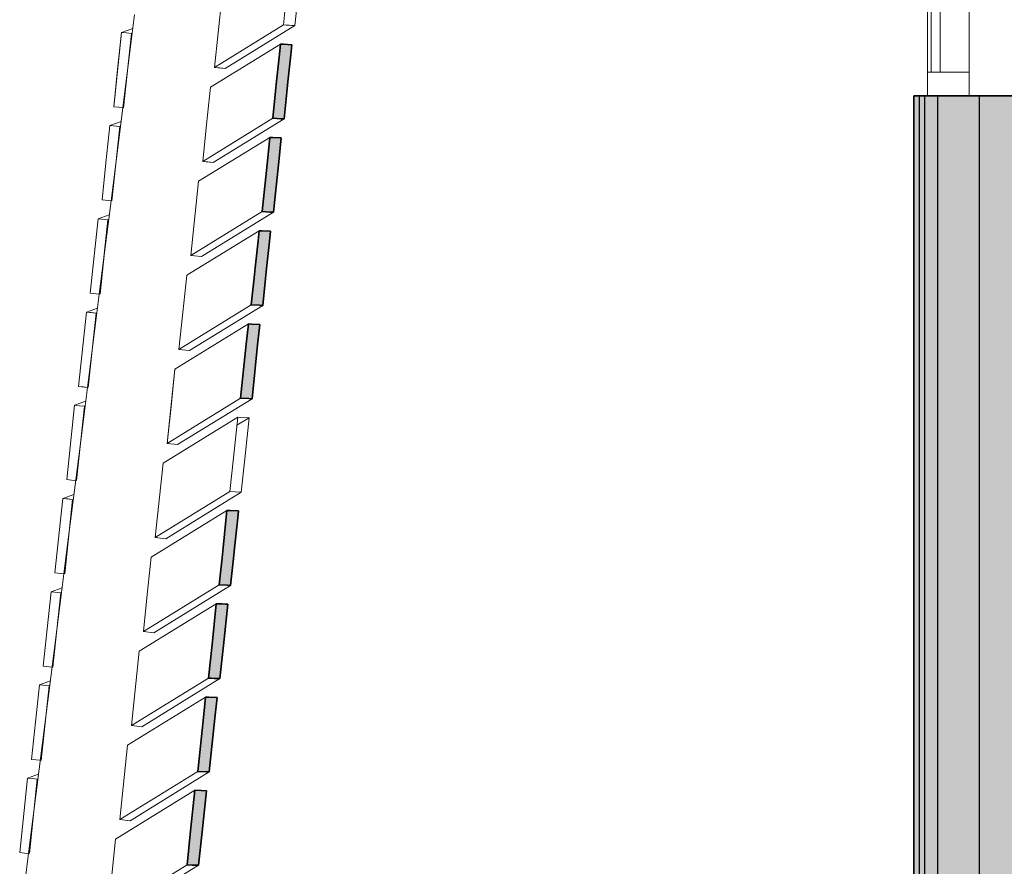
# Model space of a CAD drawing. Header units: millimetres. Extents: x -2530 to 151695, y -8763 to 71774.
# Tile 5 of 256: x 29452 to 32152, y 19119 to 21438. Entities that reach past the tile are written whole.
import ezdxf

# ---------------------------------------------------------------- set-up
doc = ezdxf.new("R2010")
doc.units = ezdxf.units.MM
for name, color, linetype, lineweight in [('A-FLOR-____-OTLN', 192, 'Continuous', 18), ('A-GLAZ-CURT-MCUT', 52, 'Continuous', 13), ('A-GLAZ-CURT-OTLN', 52, 'Continuous', 13), ('A-GLAZ-CWMG-MCUT', 51, 'Continuous', 13), ('A-GLAZ-CWMG-OTLN', 51, 'Continuous', 13), ('A-WALL-____-MCUT', 113, 'Continuous', 35), ('A-WALL-____-OTLN', 113, 'Continuous', 18), ('A-WALL-____-PATT', 111, 'Continuous', 35)]:
    doc.layers.add(name, color=color, linetype=linetype, lineweight=lineweight)

# ---------------------------------------------------------------- blocks, each defined once
blk = doc.blocks.new('Rectangular Mullion - 65 x 114mm-464267-plot_V2 Copy 1')
at = {"layer": 'A-GLAZ-CWMG-MCUT', "color": 250, "lineweight": 9}
for p, q in [((-65, 57), (0, 57)), ((-65, -57), (-65, 57)), ((0, 57), (0, -57)), ((0, -57), (-65, -57))]:
    blk.add_line(p, q, dxfattribs=at)
blk = doc.blocks.new('System Panel - HR__-556139-plot_V2 Copy 1')
at = {"layer": 'A-GLAZ-CURT-MCUT', "color": 250, "lineweight": 9}
for p, q in [((685, -22.5), (-685, -22.5)), ((-685, -22.5), (-685, -47.5)), ((685, -47.5), (685, -22.5)), ((-685, -47.5), (685, -47.5))]:
    blk.add_line(p, q, dxfattribs=at)
blk = doc.blocks.new('Rectangular Mullion - 65 x 114mm-V164-plot_V2 Copy 1')
at = {"layer": 'A-GLAZ-CWMG-OTLN', "color": 250, "lineweight": 9}
for p, q in [((31941.5, 21294.1), (31941.5, 22664.1)), ((32055.5, 22161.8), (32055.5, 22664.1)), ((32055.5, 21294.1), (32055.5, 22011.8))]:
    blk.add_line(p, q, dxfattribs=at)
blk = doc.blocks.new('027_Gilde - ATC_FacadeModel_rvt-1-plot_V2 Copy 1')
at = {"layer": 'A-WALL-____-MCUT', "lineweight": 5}
h = blk.add_hatch(color=67, dxfattribs=at)
h.paths.add_polyline_path([(31139.8, 16903.4), (31140.4, 16933.4), (30941.1, 16939.5), (30940.7, 16911.8), (31132.9, 16903.7)])
h.paths.add_polyline_path([(30878, 16904.6), (30882.5, 16934.3), (30688.6, 16975.6), (30684.1, 16945.8), (30871.2, 16906.1)])
h.paths.add_polyline_path([(31912.9, 16906.8), (31912.9, 16936.8), (31712.9, 16936.8), (31712.9, 16906.8), (31902.2, 16906.8)])
h.paths.add_polyline_path([(31555.6, 16906.8), (31655.6, 16906.8), (31655.6, 16936.8), (31455.6, 16936.8), (31455.6, 16906.8), (31483.3, 16906.8)])
h.paths.add_polyline_path([(31398.4, 16906.8), (31398.4, 16936.8), (31198.4, 16936.8), (31198.4, 16906.8), (31303.6, 16906.8)])
h.paths.add_polyline_path([(34812.6, 16915.1), (34812.6, 16945.1), (34692.6, 16945.1), (34692.6, 16915.1), (34796, 16915.1)])
h.paths.add_polyline_path([(34433.4, 16915.1), (34450, 16915.1), (34450, 16945.1), (34330, 16945.1), (34330, 16915.1), (34390, 16915.1)])
h.paths.add_polyline_path([(34044.9, 16915.1), (34104.9, 16915.1), (34104.9, 16945.1), (33984.9, 16945.1), (33984.9, 16915.1), (34028.4, 16915.1)])
h.paths.add_polyline_path([(33750.2, 16915.1), (33794.4, 16915.1), (33794.4, 16945.1), (33634.4, 16945.1), (33634.4, 16915.1), (33750.1, 16915.1)])
h.paths.add_polyline_path([(33433.6, 16915.1), (33477.9, 16915.1), (33477.9, 16945.1), (33443.8, 16943.2), (33443.8, 16936.5), (33378.8, 16936.8), (33378.8, 16945.1), (33317.9, 16945.1), (33317.9, 16915.1), (33433.6, 16915.1)])
h.paths.add_polyline_path([(33131.1, 16915.1), (33175.3, 16915.1), (33175.3, 16945.1), (33015.3, 16945.1), (33016.5, 16915.1), (33130.8, 16915.1)])
h.paths.add_polyline_path([(32843.3, 16915.1), (32887.5, 16915.1), (32887.5, 16945.1), (32727.5, 16945.1), (32727.5, 16915.1), (32843.2, 16915.1)])
h.paths.add_polyline_path([(32608.1, 16915.1), (32635.8, 16915.1), (32635.8, 16945.1), (32506.3, 16944.5), (32506.3, 16936.5), (32441.3, 16936.8), (32441.3, 16944), (32435.8, 16944), (32435.8, 16915.1), (32508.1, 16915.1), (32522.1, 16915.1), (32535.8, 16915.1)])
h.paths.add_polyline_path([(32354.2, 16915.1), (32381.9, 16915.1), (32381.9, 16944), (32181.9, 16944), (32181.9, 16915.1), (32281.9, 16915.1)])
h.paths.add_polyline_path([(32121.7, 16915.1), (32149.3, 16915.1), (32149.3, 16936.8), (32067.5, 16936.8), (32067.5, 16945.1), (31949.3, 16944.7), (31949.3, 16923.4), (32021.7, 16915.1), (32067.5, 16915.1)])
h.paths.add_polyline_path([(31949.3, 16915.1), (32021.7, 16915.1), (31949.3, 16923.4)])
h.paths.add_polyline_path([(31555.6, 16921.8), (31555.6, 16921.8), (31569.5, 16921.8)])
h.paths.add_polyline_path([(30617.8, 16933), (30631.2, 16960), (30452.2, 17049.2), (30438.8, 17022.3), (30617.5, 16933.2)])
h.paths.add_polyline_path([(32149.3, 16936.8), (32149.3, 16944), (32132.5, 16941.9), (32132.5, 16936.8), (32149.3, 16936.8)])
h.paths.add_polyline_path([(30162.2, 17170.9), (30188.3, 17187), (30085.8, 17359.5), (30059.6, 17343.3), (30161.8, 17171.6)])
h.paths.add_polyline_path([(30002.7, 17365.7), (30031.8, 17376.9), (29972.1, 17568.5), (29942.7, 17558.2), (30000.4, 17373.2)])
h.paths.add_polyline_path([(29959.1, 17505.6), (29959.1, 17505.6), (29969.7, 17505.6)])
h.paths.add_polyline_path([(29894.7, 17592.5), (29925.5, 17599.8), (29888.5, 17798.9), (29858.1, 17789.7), (29893.7, 17597.8)])
h.paths.add_polyline_path([(29826.9, 17840.1), (29858.4, 17844.1), (29845.3, 18047.3), (29813.7, 18043.3), (29826.7, 17843)])
h.paths.add_polyline_path([(29802.8, 18098.4), (29834.6, 18099.1), (29844.1, 18303.8), (29813.8, 18303.2), (29802.8, 18098.9)])
h.paths.add_polyline_path([(29884, 18610.7), (29905.5, 18815.1), (29873.7, 18815.1), (29852.4, 18611.6), (29880.2, 18610.8)])
h.paths.add_polyline_path([(29913.4, 18866.2), (29934.8, 19070.6), (29903.1, 19070.6), (29881.8, 18867.3), (29909.5, 18866.4)])
h.paths.add_polyline_path([(29942.7, 19121.8), (29964, 19326), (29932.4, 19326), (29911.2, 19122.9), (29925.4, 19122.4)])
h.paths.add_polyline_path([(29972, 19377.4), (29993.4, 19581.5), (29961.8, 19581.5), (29942.7, 19378.5), (29963.3, 19377.7)])
h.paths.add_polyline_path([(30001.3, 19633), (30022, 19836.9), (29991.1, 19836.9), (29972, 19634.1), (29992.7, 19633.3)])
h.paths.add_polyline_path([(30030.6, 19888.6), (30051.9, 20092.4), (30020.5, 20092.4), (29999.3, 19889.9), (30022.7, 19888.9)])
h.paths.add_polyline_path([(30089.3, 20399.8), (30110.5, 20603.3), (30079.1, 20603.3), (30058, 20401.1), (30086.8, 20399.9)])
h.paths.add_polyline_path([(30118.6, 20655.3), (30139.9, 20858.7), (30108.5, 20858.7), (30089.3, 20656.7), (30112.5, 20655.6)])
h.paths.add_polyline_path([(30147.9, 20910.9), (30169.2, 21114.2), (30137.8, 21114.2), (30116.7, 20912.4), (30139.3, 20911.3)])
h.paths.add_polyline_path([(30177.2, 21166.5), (30198.5, 21369.6), (30167.2, 21369.6), (30146.1, 21168), (30169.2, 21166.9)])
h.paths.add_polyline_path([(30235.5, 21674.9), (30256.8, 21877.8), (30225.5, 21877.8), (30204.4, 21676.5), (30232.7, 21675.1)])
h.paths.add_polyline_path([(30264.5, 21928), (30285.8, 22130.7), (30254.6, 22130.7), (30233.5, 21929.7), (30256, 21928.5)])
h.paths.add_polyline_path([(30294, 22185.2), (30315.3, 22387.8), (30284.1, 22387.8), (30264.5, 22186.8), (30285.5, 22185.7)])
h.paths.add_polyline_path([(30354.5, 22712.3), (30375.7, 22914.6), (30344.6, 22914.6), (30323.6, 22714.1), (30351.9, 22712.4)])
h.paths.add_polyline_path([(30419.1, 23277.1), (30436, 23438.8), (30405, 23438.8), (30388.3, 23279), (30415.5, 23277.3)])
h.paths.add_polyline_path([(30584.7, 24721.1), (30601.6, 24882.3), (30570.8, 24882.3), (30554.1, 24723.3), (30576.3, 24721.7)])
h.paths.add_polyline_path([(30619.5, 25024), (30636.3, 25185.1), (30605.5, 25185.1), (30588.9, 25026.3), (30602.6, 25025.3)])
h.paths.add_polyline_path([(30656.8, 25351.5), (30667.7, 25472.3), (30638.7, 25472.2), (30626.3, 25353.7), (30654, 25351.7)])
h.paths.add_polyline_path([(30728.7, 25977.8), (30741.3, 26098.4), (30710.7, 26099.4), (30698.2, 25980.1), (30723.5, 25978.2)])
h.paths.add_polyline_path([(30765.1, 26295.7), (30776, 26416.4), (30747.3, 26418), (30734.7, 26298.1), (30762.1, 26296)])
h.paths.add_polyline_path([(30801.9, 26616.2), (30812.8, 26736.7), (30784, 26738.4), (30771.5, 26618.6), (30793.5, 26616.8)])
h.paths.add_polyline_path([(30838.8, 26938.4), (30851.4, 27058.8), (30821, 27059.9), (30808.5, 26940.9), (30822.1, 26939.7)])
h.paths.add_polyline_path([(30875.9, 27261.7), (30886.8, 27382.2), (30858, 27382.9), (30845.6, 27264.2), (30873.2, 27261.9)])
h.paths.add_polyline_path([(30987.1, 28230.9), (30997.9, 28351.2), (30969.3, 28352), (30956.9, 28233.5), (30978.8, 28231.6)])
h.paths.add_polyline_path([(31023.8, 28551.3), (31036.4, 28671.4), (31006.2, 28673.3), (30993.7, 28554), (31019.8, 28551.7)])
h.paths.add_polyline_path([(31060.3, 28869.5), (31072.9, 28989.5), (31042.6, 28990.5), (31041.1, 28962.3), (31039, 28956.3), (31030.2, 28872.2), (31058.4, 28869.6)])
h.paths.add_polyline_path([(31132.3, 29497.2), (31143.2, 29617.3), (31114.7, 29619.1), (31102.2, 29500), (31124, 29498)])
h.paths.add_polyline_path([(31235.2, 30392.4), (31252, 30552.1), (31221.7, 30553.1), (31205.2, 30395.3), (31231.1, 30392.8)])
h.paths.add_polyline_path([(31269.3, 30689.8), (31286.1, 30849.4), (31256, 30851.5), (31239.3, 30692.7), (31261.1, 30690.6)])
h.paths.add_polyline_path([(31336.2, 31272.7), (31352.9, 31432.3), (31322.8, 31434.4), (31306.2, 31275.7), (31329.8, 31273.4)])
h.paths.add_polyline_path([(31369, 31558.3), (31383.4, 31718.1), (31355.6, 31720), (31339, 31561.3), (31366.6, 31558.6)])
h.paths.add_polyline_path([(31401.3, 31840.1), (31418, 31999.6), (31387.9, 32001.8), (31371.3, 31843.1), (31393, 31841)])
h.paths.add_polyline_path([(31433.2, 32118.2), (31449.9, 32277.6), (31419.7, 32278.7), (31403.2, 32121.2), (31432.5, 32118.2)])
h.paths.add_polyline_path([(31464.6, 32392.6), (31481.3, 32552), (31451.3, 32554.1), (31434.7, 32395.6), (31456.4, 32393.4)])
h.paths.add_polyline_path([(31493.6, 32643.5), (31514.5, 32842.7), (31484.5, 32844.9), (31464.6, 32646.5), (31488.6, 32644)])
h.paths.add_polyline_path([(31524.3, 32911.1), (31545.2, 33110.3), (31515.2, 33112.5), (31509.5, 33058.4), (31509.5, 33058.4), (31494.4, 32914.1), (31516.1, 32911.9)])
h.paths.add_polyline_path([(31584.6, 33436.8), (31605.5, 33635.9), (31575.5, 33638.1), (31556.7, 33439.6), (31576.4, 33437.6)])
h.paths.add_polyline_path([(31763.1, 34993.2), (31784, 35192.1), (31754, 35193.7), (31735.6, 34996.1), (31759, 34993.6)])
h.paths.add_polyline_path([(31824.2, 35525.5), (31845, 35724.5), (31815.1, 35726.7), (31794.4, 35528.6), (31816, 35526.4)])
h.paths.add_polyline_path([(31854.7, 35791.7), (31874.6, 35990.7), (31845.6, 35992.9), (31824.9, 35794.8), (31846.9, 35792.5)])
h.paths.add_polyline_path([(31885.3, 36057.9), (31904, 36257), (31876.1, 36258.3), (31855.4, 36061), (31881.1, 36058.3)])
h.paths.add_polyline_path([(31904, 36325.3), (31904.4, 36396.4), (31923.4, 36396.4), (31934.9, 36523.1), (31906.6, 36524.5), (31886, 36327.2), (31901, 36325.6)])
at = {"layer": 'A-WALL-____-OTLN'}
blk.add_hatch(color=47, dxfattribs=at).paths.add_polyline_path([(31904, 17136.8), (31919, 17136.8), (31919, 21229.1), (31904, 21229.1), (31904, 17226.9)])
at = {"layer": 'A-WALL-____-OTLN', "lineweight": 5}
blk.add_hatch(color=67, dxfattribs=at).paths.add_polyline_path([(31969, 17136.8), (31969, 21229.1), (31934, 21229.1), (31934, 17136.8), (31951.5, 17136.8)])
at = {"layer": 'A-WALL-____-PATT', "lineweight": 5}
for points in [[(31934, 17136.8), (31934, 21229.1), (31919, 21229.1), (31919, 17136.8)], [(31989.9, 17136.8), (32084, 17136.8), (32084, 21229.1), (31969, 21229.1), (31969, 17136.8)], [(32084, 17136.8), (32229, 17136.8), (32229, 21229.1), (32084, 21229.1), (32084, 17226.9)]]:
    blk.add_hatch(color=67, dxfattribs=at).paths.add_polyline_path(points)
at = {"layer": 'A-FLOR-____-OTLN', "color": 90}
for p, q in [((29767.4, 21452.7), (29748, 21298.8)), ((29748, 21298.8), (29702.8, 20941.9)), ((29702.8, 20941.9), (29670.5, 20686.4)), ((29670.5, 20686.4), (29638.2, 20431)), ((29638.2, 20431), (29618.8, 20277.3)), ((29618.8, 20277.3), (29586.5, 20021.9)), ((29586.5, 20021.9), (29573.7, 19920.1)), ((29573.7, 19920.1), (29554.2, 19766.6)), ((29554.2, 19766.5), (29489.7, 19255.8)), ((29489.7, 19255.8), (29476.8, 19153.9)), ((29476.8, 19153.9), (29457.4, 19000.4))]:
    blk.add_line(p, q, dxfattribs=at)
at = {"layer": 'A-WALL-____-MCUT', "color": 130}
for p, q in [((30164.4, 21343.4), (30167.3, 21371.1)), ((30167.3, 21371.1), (30175.9, 21370.7)), ((30175.9, 21370.7), (30198.5, 21369.6)), ((30198.5, 21369.6), (30195.5, 21341.5)), ((30156.7, 21269.6), (30164.4, 21343.4)), ((30195.5, 21341.5), (30187.8, 21268.1)), ((30153.8, 21241.9), (30156.7, 21269.6)), ((30187.8, 21268.1), (30184.9, 21240)), ((30146.1, 21168), (30153.8, 21241.9)), ((30184.9, 21240), (30177.2, 21166.5)), ((31904, 21229.1), (31904, 17136.8)), ((32329, 21229.1), (31904, 21229.1)), ((30168.6, 21166.9), (30146.1, 21168)), ((30177.2, 21166.5), (30168.6, 21166.9)), ((30132.2, 21060.1), (30138, 21115.6)), ((30138, 21115.6), (30146.5, 21115.2)), ((30146.5, 21115.2), (30169.2, 21114.2)), ((30169.2, 21114.2), (30163.3, 21058)), ((30116.7, 20912.4), (30132.2, 21060.1)), ((30163.3, 21058), (30147.9, 20910.9)), ((30139.3, 20911.3), (30116.7, 20912.4)), ((30147.9, 20910.9), (30139.3, 20911.3)), ((30105.7, 20832.4), (30108.6, 20860.1)), ((30108.6, 20860.1), (30117.2, 20859.7)), ((30117.2, 20859.7), (30139.9, 20858.7)), ((30139.9, 20858.7), (30136.9, 20830.6)), ((30098, 20758.5), (30105.7, 20832.4)), ((30136.9, 20830.6), (30129.2, 20757)), ((30095.1, 20730.7), (30098, 20758.5)), ((30129.2, 20757), (30126.3, 20728.9)), ((30087.3, 20656.8), (30095.1, 20730.7)), ((30126.3, 20728.9), (30118.6, 20655.3)), ((30110, 20655.7), (30087.3, 20656.8)), ((30118.6, 20655.3), (30110, 20655.7)), ((30073.5, 20549.1), (30079.3, 20604.6)), ((30079.3, 20604.6), (30087.9, 20604.3)), ((30087.9, 20604.3), (30110.6, 20603.3)), ((30110.6, 20603.3), (30104.7, 20547)), ((30058, 20401.1), (30073.5, 20549.1)), ((30104.7, 20547), (30089.3, 20399.8)), ((30080.6, 20400.1), (30058, 20401.1)), ((30089.3, 20399.8), (30080.6, 20400.1)), ((30017.7, 20065.8), (30020.6, 20093.6)), ((30020.6, 20093.6), (30029.2, 20093.3)), ((30029.2, 20093.3), (30052, 20092.4)), ((30052, 20092.4), (30049, 20064.2)), ((30009.9, 19991.7), (30017.7, 20065.8)), ((30049, 20064.2), (30041.3, 19990.5)), ((30007, 19963.9), (30009.9, 19991.7)), ((30041.3, 19990.5), (30038.3, 19962.3)), ((29999.2, 19889.9), (30007, 19963.9)), ((30038.3, 19962.3), (30030.6, 19888.6)), ((30022, 19888.9), (29999.2, 19889.9)), ((30030.6, 19888.6), (30022, 19888.9)), ((29979.6, 19726.8), (29991.2, 19838.1)), ((29991.2, 19838.1), (29999.8, 19837.8)), ((29999.8, 19837.8), (30007, 19837.5)), ((30007, 19837.5), (30015.6, 19837.2)), ((30022.7, 19836.9), (30010.8, 19724.1)), ((30015.6, 19837.2), (30022.7, 19836.9)), ((29969.9, 19634.2), (29979.6, 19726.8)), ((30010.8, 19724.1), (30001.3, 19633)), ((29977, 19633.9), (29969.9, 19634.2)), ((29985.6, 19633.6), (29977, 19633.9)), ((29992.6, 19633.3), (29985.6, 19633.6)), ((30001.3, 19633), (29992.6, 19633.3)), ((29956.1, 19526.9), (29961.9, 19582.6)), ((29961.9, 19582.6), (29970.5, 19582.3)), ((29970.5, 19582.3), (29993.4, 19581.5)), ((29993.4, 19581.5), (29987.4, 19525)), ((29940.5, 19378.6), (29956.1, 19526.9)), ((29987.4, 19525), (29972, 19377.4)), ((29963.3, 19377.7), (29940.5, 19378.6)), ((29972, 19377.4), (29963.3, 19377.7)), ((29920.9, 19215.7), (29932.5, 19327.1)), ((29932.5, 19327.1), (29949.9, 19326.5)), ((29949.9, 19326.5), (29964.1, 19326)), ((29964.1, 19326), (29952.2, 19213.1)), ((29911.2, 19122.9), (29920.9, 19215.7)), ((29952.2, 19213.1), (29942.7, 19121.8)), ((29925.4, 19122.4), (29911.2, 19122.9)), ((29942.7, 19121.8), (29925.4, 19122.4))]:
    blk.add_line(p, q, dxfattribs=at)
at = {"layer": 'A-WALL-____-MCUT', "color": 170, "lineweight": 25}
for p, q in [((31919, 17136.8), (31919, 21229.1)), ((31934, 17136.8), (31934, 21229.1)), ((31969, 17136.8), (31969, 21229.1)), ((32084, 17136.8), (32084, 21229.1))]:
    blk.add_line(p, q, dxfattribs=at)
at = {"layer": 'A-WALL-____-OTLN', "color": 90}
for p, q in [((30190.9, 21571.2), (30175.4, 21423.7)), ((30206.5, 21422.1), (30221.9, 21568.9)), ((30007.9, 21510.3), (29986.6, 21307.4)), ((29731.7, 21403.2), (29762.6, 21414.4)), ((29731.7, 21403.2), (29762.6, 21414.4)), ((29986.6, 21307.4), (30175.4, 21423.7)), ((29986.6, 21307.4), (30175.4, 21423.7)), ((30206.5, 21422.1), (30015.4, 21304.4)), ((30015.4, 21304.4), (30206.5, 21422.1)), ((30175.4, 21423.7), (30182.4, 21423.3)), ((30191, 21422.9), (30182.4, 21423.3)), ((30191, 21422.9), (30197.9, 21422.5)), ((30197.9, 21422.5), (30206.5, 21422.1)), ((29731.7, 21403.2), (29710.2, 21199.8)), ((29720.9, 21301.5), (29731.7, 21403.2)), ((29731.7, 21403.2), (29745.2, 21401.9)), ((29745.2, 21401.9), (29731.7, 21403.2)), ((29737.2, 21197.1), (29758.7, 21400.5)), ((29758.7, 21400.5), (29745.2, 21401.9)), ((29745.2, 21401.9), (29758.7, 21400.5)), ((29748, 21298.8), (29758.7, 21400.5)), ((29975.4, 21252.9), (30167.3, 21371.1)), ((30164.4, 21343.4), (30167.3, 21371.1)), ((30175.9, 21370.7), (30167.3, 21371.1)), ((30198.5, 21369.6), (30175.9, 21370.7)), ((30198.5, 21369.6), (30195.5, 21341.5)), ((30164.4, 21343.4), (30156.7, 21269.6)), ((30187.8, 21268.1), (30195.5, 21341.5)), ((29720.9, 21301.5), (29710.2, 21199.8)), ((29748, 21298.8), (29737.2, 21197.1)), ((30015.4, 21304.4), (29986.6, 21307.4)), ((29986.6, 21307.4), (30001, 21305.9)), ((30015.4, 21304.4), (30001, 21305.9)), ((29975.4, 21252.9), (29964.7, 21151.3)), ((30156.7, 21269.6), (30153.8, 21241.9)), ((30187.8, 21268.1), (30184.9, 21240)), ((30153.8, 21241.9), (30146.1, 21168)), ((30177.2, 21166.5), (30184.9, 21240)), ((29723.7, 21198.4), (29710.2, 21199.8)), ((29723.7, 21198.4), (29710.2, 21199.8)), ((29723.7, 21198.4), (29735.1, 21197.3)), ((29735.1, 21197.3), (29723.7, 21198.4)), ((29954.1, 21049.8), (30146.1, 21168)), ((30177.2, 21166.5), (29982.8, 21046.8)), ((30146.1, 21168), (30168.6, 21166.9)), ((30177.2, 21166.5), (30168.6, 21166.9)), ((29699.5, 21147.9), (29688.7, 21046.1)), ((29688.7, 21046.1), (29699.5, 21147.9)), ((29699.5, 21147.9), (29730.3, 21159)), ((29699.5, 21147.9), (29730.3, 21159)), ((29699.5, 21147.9), (29726.4, 21145.2)), ((29699.5, 21147.9), (29726.4, 21145.2)), ((29715.7, 21043.4), (29726.4, 21145.2)), ((29715.7, 21043.4), (29726.4, 21145.2)), ((29954.1, 21049.8), (29964.7, 21151.3)), ((29942.8, 20995.4), (30138, 21115.6)), ((30138, 21115.6), (30132.2, 21060.1)), ((30146.5, 21115.2), (30138, 21115.6)), ((30169.2, 21114.2), (30146.5, 21115.2)), ((30169.2, 21114.2), (30163.3, 21058)), ((30132.2, 21060.1), (30116.7, 20912.4)), ((30147.9, 20910.9), (30163.3, 21058)), ((29678, 20944.4), (29688.7, 21046.1)), ((29688.7, 21046.1), (29678, 20944.4)), ((29715.7, 21043.4), (29704.9, 20941.7)), ((29704.9, 20941.7), (29715.7, 21043.4)), ((29982.8, 21046.8), (29954.1, 21049.8)), ((29968.5, 21048.3), (29954.1, 21049.8)), ((29982.8, 21046.8), (29968.5, 21048.3)), ((29942.8, 20995.4), (29921.6, 20792.2)), ((29678, 20944.4), (29702.8, 20941.9)), ((29702.8, 20941.9), (29678, 20944.4)), ((29667.3, 20892.6), (29698, 20903.7)), ((29667.3, 20892.6), (29698, 20903.7)), ((29921.6, 20792.2), (30116.7, 20912.4)), ((30147.9, 20910.9), (29950.3, 20789.2)), ((30116.7, 20912.4), (30139.3, 20911.3)), ((30147.9, 20910.9), (30139.3, 20911.3)), ((29667.3, 20892.6), (29645.7, 20688.9)), ((29656.5, 20790.8), (29667.3, 20892.6)), ((29667.3, 20892.6), (29694.1, 20889.9)), ((29667.3, 20892.6), (29694.1, 20889.9)), ((29672.6, 20686.2), (29694.1, 20889.9)), ((29694.1, 20889.9), (29683.4, 20788)), ((29910.3, 20738), (30108.6, 20860.1)), ((30105.7, 20832.4), (30108.6, 20860.1)), ((30117.2, 20859.7), (30108.6, 20860.1)), ((30139.9, 20858.7), (30117.2, 20859.7)), ((30139.9, 20858.7), (30136.9, 20830.6)), ((30105.7, 20832.4), (30098, 20758.5)), ((30129.2, 20757), (30136.9, 20830.6)), ((29656.5, 20790.8), (29645.7, 20688.9)), ((29683.4, 20788), (29672.6, 20686.2)), ((29950.3, 20789.2), (29921.6, 20792.2)), ((30098, 20758.5), (30095.1, 20730.7)), ((29910.3, 20738), (29899.7, 20636.3)), ((30129.2, 20757), (30126.3, 20728.9)), ((30095.1, 20730.7), (30087.3, 20656.8)), ((30118.6, 20655.3), (30126.3, 20728.9)), ((29670.5, 20686.4), (29645.7, 20688.9)), ((29670.5, 20686.4), (29645.7, 20688.9)), ((29889, 20534.6), (30087.3, 20656.8)), ((30118.6, 20655.3), (29917.7, 20531.6)), ((30087.3, 20656.8), (30110, 20655.7)), ((30118.6, 20655.3), (30110, 20655.7)), ((29635.1, 20637.2), (29613.5, 20433.5)), ((29635.1, 20637.2), (29613.5, 20433.5)), ((29635.1, 20637.2), (29665.7, 20648.3)), ((29665.7, 20648.3), (29635.1, 20637.2)), ((29635.1, 20637.2), (29648.5, 20635.9)), ((29635.1, 20637.2), (29661.9, 20634.5)), ((29640.3, 20430.8), (29661.9, 20634.5)), ((29661.9, 20634.5), (29648.5, 20635.9)), ((29661.9, 20634.5), (29651.1, 20532.7)), ((29889, 20534.6), (29899.7, 20636.3)), ((29877.8, 20480.5), (30079.3, 20604.6)), ((30079.3, 20604.6), (30073.5, 20549.1)), ((30087.9, 20604.3), (30079.3, 20604.6)), ((30110.6, 20603.3), (30087.9, 20604.3)), ((30110.6, 20603.3), (30104.7, 20547)), ((30073.5, 20549.1), (30058, 20401.1)), ((30089.3, 20399.8), (30104.7, 20547)), ((29651.1, 20532.7), (29640.3, 20430.8)), ((29917.7, 20531.6), (29889, 20534.6)), ((29877.8, 20480.5), (29856.5, 20277)), ((29877.8, 20480.5), (29867.2, 20378.8)), ((29638.2, 20431), (29613.5, 20433.5)), ((29626.9, 20432.1), (29613.5, 20433.5)), ((29638.2, 20431), (29626.9, 20432.1)), ((29602.9, 20381.9), (29581.3, 20178.1)), ((29581.3, 20178.1), (29602.9, 20381.9)), ((29602.9, 20381.9), (29633.4, 20392.9)), ((29602.9, 20381.9), (29633.4, 20392.9)), ((29602.9, 20381.9), (29616.2, 20380.6)), ((29616.2, 20380.6), (29602.9, 20381.9)), ((29629.6, 20379.2), (29616.2, 20380.6)), ((29616.2, 20380.6), (29629.6, 20379.2)), ((29856.5, 20277), (30058, 20401.1)), ((30089.3, 20399.8), (29885.1, 20274)), ((30058, 20401.1), (30080.6, 20400.1)), ((30089.3, 20399.8), (30080.6, 20400.1)), ((29608, 20175.4), (29629.6, 20379.2)), ((29608, 20175.4), (29629.6, 20379.2)), ((29856.5, 20277), (29867.2, 20378.8)), ((29845.3, 20223.1), (30049.9, 20349.1)), ((29845.3, 20223.1), (30049.9, 20349.1)), ((30038.3, 20238), (30049.9, 20349.1)), ((30047.6, 20327.1), (30081.3, 20347.8)), ((30047.6, 20327.1), (30081.3, 20347.8)), ((30058.5, 20348.8), (30049.9, 20349.1)), ((30081.3, 20347.8), (30058.5, 20348.8)), ((30069.5, 20235.2), (30081.3, 20347.8)), ((29885.1, 20274), (29856.5, 20277)), ((29845.3, 20223.1), (29824, 20019.4)), ((30038.3, 20238), (30028.6, 20145.5)), ((30059.9, 20144.2), (30069.5, 20235.2)), ((29594.6, 20176.7), (29581.3, 20178.1)), ((29594.6, 20176.7), (29581.3, 20178.1)), ((29594.6, 20176.7), (29605.9, 20175.6)), ((29605.9, 20175.6), (29594.6, 20176.7)), ((29570.7, 20126.6), (29601.1, 20137.6)), ((29570.7, 20126.6), (29601.1, 20137.6)), ((29824, 20019.4), (30028.6, 20145.5)), ((30059.9, 20144.2), (29852.6, 20016.4)), ((30028.6, 20145.5), (30042.7, 20144.9)), ((30059.9, 20144.2), (30042.7, 20144.9)), ((29570.7, 20126.6), (29549, 19922.6)), ((29549, 19922.6), (29570.7, 20126.6)), ((29570.7, 20126.6), (29597.3, 20123.9)), ((29584, 20125.2), (29570.7, 20126.6)), ((29575.7, 19919.9), (29597.3, 20123.9)), ((29575.7, 19919.9), (29597.3, 20123.9)), ((29584, 20125.2), (29597.3, 20123.9)), ((29812.8, 19965.6), (30020.6, 20093.6)), ((30020.6, 20093.6), (30017.7, 20065.8)), ((30029.2, 20093.3), (30020.6, 20093.6)), ((30052, 20092.4), (30029.2, 20093.3)), ((30052, 20092.4), (30049, 20064.2)), ((30017.7, 20065.8), (30009.9, 19991.7)), ((30041.3, 19990.5), (30049, 20064.2)), ((29852.6, 20016.4), (29824, 20019.4)), ((30009.9, 19991.7), (30007, 19963.9)), ((30041.3, 19990.5), (30038.3, 19962.3)), ((29812.8, 19965.6), (29802.1, 19863.7)), ((30007, 19963.9), (29999.2, 19889.9)), ((30030.6, 19888.6), (30038.3, 19962.3)), ((29549, 19922.6), (29573.7, 19920.1)), ((29573.7, 19920.1), (29549, 19922.6)), ((29538.5, 19871.2), (29527.6, 19769.2)), ((29538.5, 19871.2), (29527.6, 19769.2)), ((29568.9, 19882.2), (29538.5, 19871.2)), ((29568.9, 19882.2), (29538.5, 19871.2)), ((29538.5, 19871.2), (29565.1, 19868.5)), ((29538.5, 19871.2), (29565.1, 19868.5)), ((29565.1, 19868.5), (29554.2, 19766.6)), ((29554.2, 19766.6), (29565.1, 19868.5)), ((29791.4, 19761.8), (29999.2, 19889.9)), ((30030.6, 19888.6), (29820, 19758.8)), ((29999.2, 19889.9), (30022, 19888.9)), ((30030.6, 19888.6), (30022, 19888.9)), ((29791.4, 19761.8), (29802.1, 19863.7)), ((29780.3, 19708.2), (29991.2, 19838.1)), ((29991.2, 19838.1), (29979.6, 19726.8)), ((29999.8, 19837.8), (29991.2, 19838.1)), ((30007, 19837.5), (29999.8, 19837.8)), ((30015.6, 19837.2), (30007, 19837.5)), ((30010.8, 19724.1), (30022.7, 19836.9)), ((30022.7, 19836.9), (30015.6, 19837.2)), ((29516.8, 19667.2), (29527.6, 19769.2)), ((29527.6, 19769.2), (29516.8, 19667.2)), ((29554.2, 19766.5), (29543.4, 19664.5)), ((29543.4, 19664.5), (29554.2, 19766.5)), ((29820, 19758.8), (29791.4, 19761.8)), ((29758.9, 19504.2), (29780.3, 19708.2)), ((29979.6, 19726.8), (29969.9, 19634.2)), ((30001.3, 19633), (30010.8, 19724.1)), ((29516.8, 19667.2), (29541.4, 19664.7)), ((29541.4, 19664.7), (29516.8, 19667.2)), ((29536.6, 19626.8), (29506.3, 19615.9)), ((29536.6, 19626.8), (29506.3, 19615.9)), ((29758.9, 19504.2), (29969.9, 19634.2)), ((30001.3, 19633), (29787.4, 19501.3)), ((29969.9, 19634.2), (29977, 19633.9)), ((29985.6, 19633.6), (29977, 19633.9)), ((29985.6, 19633.6), (29992.6, 19633.3)), ((30001.3, 19633), (29992.6, 19633.3)), ((29506.3, 19615.9), (29484.5, 19411.8)), ((29506.3, 19615.9), (29484.5, 19411.8)), ((29506.3, 19615.9), (29532.8, 19613.2)), ((29506.3, 19615.9), (29532.8, 19613.2)), ((29532.8, 19613.2), (29521.9, 19511.2)), ((29521.9, 19511.2), (29532.8, 19613.2)), ((29747.8, 19450.7), (29961.9, 19582.6)), ((29961.9, 19582.6), (29956.1, 19526.9)), ((29970.5, 19582.3), (29961.9, 19582.6)), ((29993.4, 19581.5), (29970.5, 19582.3)), ((29993.4, 19581.5), (29987.5, 19525)), ((29956.1, 19526.9), (29940.5, 19378.6)), ((29972, 19377.4), (29987.5, 19525)), ((29521.9, 19511.1), (29511.1, 19409.1)), ((29511.1, 19409.1), (29521.9, 19511.1)), ((29773.2, 19502.8), (29758.9, 19504.2)), ((29787.4, 19501.3), (29773.2, 19502.8)), ((29747.8, 19450.7), (29726.4, 19246.7)), ((29484.5, 19411.8), (29509.1, 19409.3)), ((29509.1, 19409.3), (29484.5, 19411.8)), ((29474.1, 19360.6), (29452.3, 19156.3)), ((29452.3, 19156.3), (29474.1, 19360.6)), ((29474.1, 19360.6), (29504.3, 19371.5)), ((29474.1, 19360.6), (29504.3, 19371.5)), ((29474.1, 19360.6), (29487.3, 19359.2)), ((29487.3, 19359.2), (29474.1, 19360.6)), ((29478.8, 19153.6), (29500.5, 19357.9)), ((29478.8, 19153.6), (29500.5, 19357.9)), ((29500.5, 19357.9), (29487.3, 19359.2)), ((29487.3, 19359.2), (29500.5, 19357.9)), ((29726.4, 19246.7), (29940.5, 19378.6)), ((29972, 19377.4), (29754.9, 19243.7)), ((29940.5, 19378.6), (29963.3, 19377.7)), ((29972, 19377.4), (29963.3, 19377.7)), ((29715.2, 19193.2), (29932.5, 19327.1)), ((29932.5, 19327.1), (29920.9, 19215.7)), ((29949.9, 19326.5), (29932.5, 19327.1)), ((29964.1, 19326), (29949.9, 19326.5)), ((29952.2, 19213.1), (29964.1, 19326)), ((29754.9, 19243.7), (29726.4, 19246.7)), ((29715.2, 19193.2), (29693.9, 18989.1)), ((29920.9, 19215.7), (29911.2, 19122.9)), ((29942.7, 19121.8), (29952.2, 19213.1)), ((29465.5, 19155), (29452.3, 19156.3)), ((29465.5, 19155), (29452.3, 19156.3)), ((29465.5, 19155), (29476.8, 19153.9)), ((29476.8, 19153.9), (29465.5, 19155)), ((29693.9, 18989.1), (29911.2, 19122.9)), ((29942.7, 19121.8), (29722.3, 18986.1)), ((29911.2, 19122.9), (29925.4, 19122.4)), ((29942.7, 19121.8), (29925.4, 19122.4))]:
    blk.add_line(p, q, dxfattribs=at)
at = {"layer": 'A-GLAZ-CURT-OTLN', "color": 90, "lineweight": 18, "rotation": 270.0000000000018}
blk.add_blockref('System Panel - HR__-556139-plot_V2 Copy 1', (31998.5, 21979.1), dxfattribs=at)
at = {"layer": 'A-GLAZ-CWMG-OTLN', "color": 90, "lineweight": 18}
blk.add_blockref('Rectangular Mullion - 65 x 114mm-V164-plot_V2 Copy 1', (0, 0), dxfattribs=at)
at = {"layer": 'A-GLAZ-CWMG-OTLN', "color": 90, "lineweight": 18, "extrusion": (0, 0, -1), "rotation": 269.9999999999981}
blk.add_blockref('Rectangular Mullion - 65 x 114mm-464267-plot_V2 Copy 1', (-31998.5, 21229.1), dxfattribs=at)

msp = doc.modelspace()

# ---------------------------------------------------------------- block references
at = {"lineweight": 5}
msp.add_blockref('027_Gilde - ATC_FacadeModel_rvt-1-plot_V2 Copy 1', (0, 0), dxfattribs=at)

doc.saveas('drawing.dxf')
